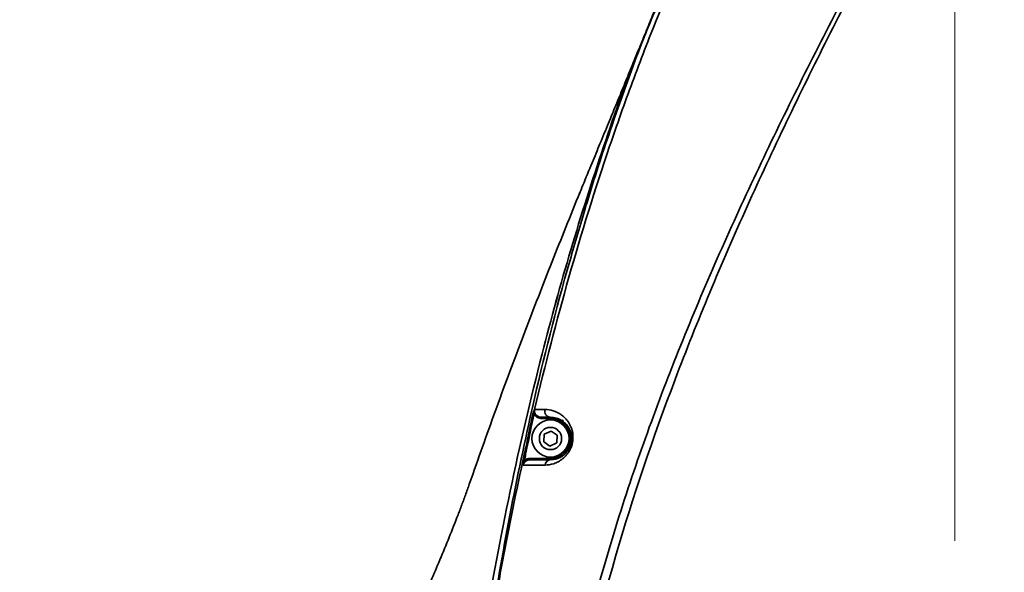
# Model space of a CAD drawing. Header units: millimetres. Extents: x -7686 to -856, y -458 to 6140.
# Tile 38 of 102: x -6025 to -5874, y 3674 to 3758. Entities that reach past the tile are written whole.
import ezdxf

# ---------------------------------------------------------------- set-up
doc = ezdxf.new("R2010")
doc.units = ezdxf.units.MM
doc.header["$LTSCALE"] = 5
doc.header["$PDSIZE"] = -1
doc.linetypes.add('CENTER2', pattern=[28.575, 19.05, -3.175, 3.175, -3.175])
doc.layers.add('细实线', color=1, linetype='Continuous', lineweight=20)
doc.dimstyles.new('安装', dxfattribs={"dimtxt": 6, "dimasz": 12, "dimexe": 7, "dimexo": 0.625, "dimtad": 1, "dimtoh": 1, "dimtxsty": 'Standard', "dimcen": 2.5, "dimclrd": 4, "dimclre": 4, "dimclrt": 3, "dimadec": 0, "dimazin": 0, "dimtfac": 1, "dimtmove": 0, "dimatfit": 3, "dimfxl": 1, "dimarcsym": 0})

# ---------------------------------------------------------------- blocks, each defined once
blk = doc.blocks.new('*D73')
at = {"layer": 'Defpoints', "color": 0, "linetype": 'Continuous', "transparency": 16777216}
for p in [(-5831.96, 3764.63), (-6092.75, 3374.82), (-5832.25, 3374.63)]:
    blk.add_point(p, dxfattribs=at)
at = {"layer": '细实线', "color": 4, "linetype": 'Continuous', "lineweight": -2, "transparency": 16777216}
for p, q in [((-5832.59, 3764.63), (-6099.46, 3764.82)), ((-6092.47, 3752.82), (-6092.74, 3386.82)), ((-5832.87, 3374.63), (-6099.75, 3374.82))]:
    blk.add_line(p, q, dxfattribs=at)
at = {"layer": '细实线', "color": 4, "linetype": 'Continuous', "transparency": 16777216}
for points in [[(-6094.47, 3752.82), (-6090.47, 3752.82), (-6092.46, 3764.82)], [(-6094.74, 3386.82), (-6090.74, 3386.82), (-6092.75, 3374.82)]]:
    blk.add_solid(points, dxfattribs=at)
at = {"layer": '细实线', "color": 3, "linetype": 'Continuous', "transparency": 16777216, "insert": (-6096.23, 3569.82), "char_height": 6, "attachment_point": 5, "rotation": 89.9582}
blk.add_mtext('390', dxfattribs=at)

msp = doc.modelspace()

# ---------------------------------------------------------------- linework, layer by layer
at = {"color": 4, "linetype": 'CENTER2', "lineweight": 15}
msp.add_line((-5881.961, 3773.673), (-5881.961, 3391.628), dxfattribs=at)
at = {"linetype": 'Continuous', "lineweight": 35}
for p, q in [((-5946.667, 3697.917), (-5946.49, 3697.879)), ((-5946.496, 3697.991), (-5946.369, 3698.043)), ((-5945.244, 3697.178), (-5945.244, 3697.378)), ((-5945.244, 3697.178), (-5943.961, 3697.178)), ((-5943.961, 3697.178), (-5943.961, 3697.378)), ((-5942.147, 3696.782), (-5942.014, 3696.977)), ((-5944.918, 3694.774), (-5943.88, 3695.28)), ((-5943.88, 3695.28), (-5942.923, 3694.634)), ((-5944.999, 3693.622), (-5944.918, 3694.774)), ((-5942.923, 3694.634), (-5943.004, 3693.482)), ((-5947.746, 3692.723), (-5947.572, 3692.688)), ((-5944.042, 3692.976), (-5944.999, 3693.622)), ((-5943.004, 3693.482), (-5944.042, 3692.976)), ((-5948.139, 3690.761), (-5947.964, 3690.726)), ((-5947.004, 3691.078), (-5947.004, 3690.878)), ((-5943.961, 3691.078), (-5947.004, 3691.078)), ((-5943.961, 3691.078), (-5943.961, 3690.878))]:
    msp.add_line(p, q, dxfattribs=at)
for radius in [2.85, 1.699]:
    msp.add_circle((-5943.961, 3694.128), radius, dxfattribs=at)
at = {"color": 4}
msp.add_arc((-5831.961, 3764.628), 692.802, 310, 160, dxfattribs=at)
at = {"color": 4, "linetype": 'ByBlock'}
msp.add_arc((-5831.961, 3764.628), 360.339, 96.77028, 202.78183, dxfattribs=at)
at = {"linetype": 'Continuous', "lineweight": 35}
for centre, radius, start, end in [((-5945.288, 3698.378), 1.132, 170.62132, 197.24299), ((-5943.868, 3698.341), 0.967, 166.49673, 264.50211), ((-5946.305, 3698.696), 0.73, 243.08816, 254.85662), ((-5943.961, 3694.128), 3.05, 270, 90), ((-5943.9, 3689.976), 0.904, 93.83242, 174.8388)]:
    msp.add_arc(centre, radius, start, end, dxfattribs=at)
for points, knots in [([(-5773.416, 3750.944), (-5772.548, 3752.516), (-5771.752, 3754.132), (-5770.342, 3757.411), (-5769.726, 3759.078), (-5768.686, 3762.47), (-5768.261, 3764.195), (-5767.78, 3766.831), (-5767.645, 3767.721), (-5767.432, 3769.502), (-5767.353, 3770.391), (-5767.099, 3774.832), (-5767.337, 3778.363), (-5768.178, 3782.752), (-5768.375, 3783.632), (-5768.817, 3785.369), (-5769.063, 3786.228), (-5769.871, 3788.776), (-5770.505, 3790.437), (-5771.946, 3793.689), (-5772.754, 3795.281), (-5774.09, 3797.618), (-5774.554, 3798.385), (-5775.513, 3799.89), (-5776.009, 3800.629), (-5778.564, 3804.258), (-5780.851, 3806.958), (-5784.599, 3810.743), (-5785.901, 3811.96), (-5788.609, 3814.306), (-5790.001, 3815.424), (-5794.287, 3818.622), (-5797.288, 3820.547), (-5803.572, 3823.986), (-5806.801, 3825.473), (-5813.432, 3827.977), (-5816.836, 3828.996), (-5821.213, 3829.939), (-5822.092, 3830.11), (-5823.85, 3830.415), (-5824.73, 3830.55), (-5827.372, 3830.898), (-5829.136, 3831.056), (-5832.673, 3831.213), (-5834.445, 3831.213), (-5837.109, 3831.083), (-5837.998, 3831.018), (-5839.778, 3830.842), (-5840.672, 3830.73), (-5845.1, 3830.056), (-5848.53, 3829.152), (-5852.661, 3827.509), (-5853.479, 3827.155), (-5855.098, 3826.392), (-5855.903, 3825.982), (-5858.259, 3824.684), (-5859.758, 3823.728), (-5862.618, 3821.641), (-5863.979, 3820.51), (-5865.919, 3818.685), (-5866.548, 3818.056), (-5867.775, 3816.754), (-5868.373, 3816.08), (-5870.102, 3814.015), (-5871.169, 3812.58), (-5872.655, 3810.35), (-5873.132, 3809.593), (-5874.05, 3808.056), (-5874.492, 3807.274), (-5874.916, 3806.483)], [0, 0, 0, 0, 0.03125, 0.03125, 0.0625, 0.0625, 0.09375, 0.09375, 0.109375, 0.109375, 0.125, 0.125, 0.1875, 0.1875, 0.203125, 0.203125, 0.21875, 0.21875, 0.25, 0.25, 0.28125, 0.28125, 0.296875, 0.296875, 0.3125, 0.3125, 0.375, 0.375, 0.40625, 0.40625, 0.4375, 0.4375, 0.5, 0.5, 0.5625, 0.5625, 0.625, 0.625, 0.640625, 0.640625, 0.65625, 0.65625, 0.6875, 0.6875, 0.71875, 0.71875, 0.734375, 0.734375, 0.75, 0.75, 0.8125, 0.8125, 0.828125, 0.828125, 0.84375, 0.84375, 0.875, 0.875, 0.90625, 0.90625, 0.921875, 0.921875, 0.9375, 0.9375, 0.96875, 0.96875, 0.984375, 0.984375, 1, 1, 1, 1]), ([(-5874.916, 3806.483), (-5879.498, 3798.051), (-5884.111, 3789.637), (-5893.226, 3772.748), (-5897.728, 3764.277), (-5906.456, 3747.205), (-5910.685, 3738.607), (-5918.7, 3721.202), (-5922.488, 3712.395), (-5929.428, 3694.486), (-5932.554, 3685.447), (-5937.916, 3667.143), (-5940.152, 3657.879), (-5942.242, 3646.12), (-5942.624, 3643.76), (-5943.315, 3639.019), (-5943.621, 3636.645), (-5944.419, 3629.53), (-5944.789, 3624.787), (-5945.378, 3610.566), (-5945.076, 3601.091), (-5943.977, 3591.628)], [0, 0, 0, 0, 0.125, 0.125, 0.25, 0.25, 0.375, 0.375, 0.5, 0.5, 0.625, 0.625, 0.75, 0.75, 0.78125, 0.78125, 0.8125, 0.8125, 0.875, 0.875, 1, 1, 1, 1]), ([(-5943.547, 3591.628), (-5943.956, 3596.342), (-5944.185, 3601.058), (-5944.312, 3610.495), (-5944.206, 3615.215), (-5943.681, 3624.659), (-5943.26, 3629.384), (-5942.404, 3636.473), (-5942.082, 3638.839), (-5941.365, 3643.562), (-5940.973, 3645.915), (-5938.844, 3657.64), (-5936.616, 3666.892), (-5931.317, 3685.188), (-5928.246, 3694.233), (-5921.442, 3712.157), (-5917.733, 3720.977), (-5909.871, 3738.412), (-5905.718, 3747.027), (-5897.12, 3764.12), (-5892.672, 3772.598), (-5883.612, 3789.475), (-5879.004, 3797.871), (-5874.36, 3806.247)], [0, 0, 0, 0, 0.0625, 0.0625, 0.125, 0.125, 0.1875, 0.1875, 0.21875, 0.21875, 0.25, 0.25, 0.375, 0.375, 0.5, 0.5, 0.625, 0.625, 0.75, 0.75, 0.875, 0.875, 1, 1, 1, 1]), ([(-5946.405, 3698.563), (-5944.795, 3705.38), (-5943.042, 3712.155), (-5939.213, 3725.613), (-5937.139, 3732.297), (-5933.762, 3742.246), (-5932.592, 3745.549), (-5930.163, 3752.107), (-5928.904, 3755.364), (-5924.983, 3765.067), (-5922.179, 3771.443), (-5919.142, 3777.707)], [0, 0, 0, 0, 0.25, 0.25, 0.5, 0.5, 0.625, 0.625, 0.75, 0.75, 1, 1, 1, 1]), ([(-5920.05, 3777.812), (-5922.721, 3771.962), (-5928.075, 3760.241), (-5933.787, 3744.499), (-5937.357, 3733.758), (-5938.716, 3729.088), (-5938.998, 3728.119)], [0, 0, 0, 0, 0.3622879, 0.725933, 0.9430792, 1, 1, 1, 1]), ([(-5961.052, 3591.628), (-5960.996, 3593.295), (-5960.674, 3602.772), (-5959.668, 3620.059), (-5957.427, 3642.805), (-5954.273, 3664.831), (-5950.291, 3686.09), (-5945.775, 3705.509), (-5940.952, 3723.11), (-5935.902, 3738.879), (-5931.592, 3751.066), (-5928.702, 3757.873), (-5927.969, 3759.599)], [0, 0, 0, 0, 0.02907181, 0.16530791, 0.3017648, 0.42738469, 0.55306159, 0.67867821, 0.77484328, 0.87109135, 0.96731255, 1, 1, 1, 1]), ([(-5928.039, 3759.646), (-5928.381, 3758.804), (-5928.94, 3757.432), (-5929.768, 3755.398), (-5930.44, 3753.752), (-5931.061, 3752.233), (-5931.877, 3750.241), (-5932.818, 3747.946), (-5933.945, 3745.204), (-5935.089, 3742.43), (-5936.307, 3739.482), (-5937.637, 3736.258), (-5938.703, 3733.675), (-5939.369, 3732.057), (-5939.555, 3731.606)], [0, 0, 0, 0, 0.1361546, 0.2219307, 0.2940102, 0.3528612, 0.4010698, 0.4940433, 0.5855213, 0.6755813, 0.7757524, 0.863207, 0.9619006, 1, 1, 1, 1]), ([(-5961.052, 3591.628), (-5960.996, 3593.295), (-5960.674, 3602.772), (-5959.668, 3620.059), (-5957.427, 3642.805), (-5954.273, 3664.831), (-5950.291, 3686.09), (-5945.775, 3705.509), (-5940.954, 3723.11), (-5935.897, 3738.877), (-5931.781, 3750.578), (-5929.102, 3756.907), (-5928.575, 3758.152)], [0, 0, 0, 0, 0.0293394, 0.1668292, 0.3045419, 0.4313178, 0.5581513, 0.684924, 0.781974, 0.8791078, 0.9762145, 1, 1, 1, 1]), ([(-5939.467, 3731.82), (-5940.892, 3728.302), (-5943.766, 3721.208), (-5947.913, 3710.474), (-5951.989, 3699.638), (-5954.556, 3692.376), (-5955.841, 3688.741)], [0, 0, 0, 0, 0.2470061, 0.4980362, 0.7487956, 1, 1, 1, 1]), ([(-5938.998, 3728.119), (-5939.811, 3725.394), (-5942.836, 3715.263), (-5946.77, 3699.299), (-5950.701, 3680.245), (-5952.73, 3668.183), (-5953.781, 3661.194), (-5953.957, 3660.004), (-5954.058, 3659.315)], [0, 0, 0, 0, 0.1210023, 0.4499346, 0.6992305, 0.9488439, 0.9703386, 1, 1, 1, 1]), ([(-5944.801, 3690.057), (-5944.371, 3690.058), (-5943.922, 3690.121), (-5943.232, 3690.346), (-5942.999, 3690.443), (-5942.526, 3690.697), (-5942.286, 3690.853), (-5941.936, 3691.143), (-5941.82, 3691.249), (-5941.591, 3691.485), (-5941.478, 3691.616), (-5941.264, 3691.898), (-5941.162, 3692.05), (-5940.971, 3692.384), (-5940.884, 3692.563), (-5940.734, 3692.94), (-5940.67, 3693.14), (-5940.575, 3693.541), (-5940.542, 3693.743), (-5940.507, 3694.152), (-5940.504, 3694.349), (-5940.525, 3694.731), (-5940.548, 3694.917), (-5940.614, 3695.268), (-5940.657, 3695.434), (-5940.757, 3695.749), (-5940.815, 3695.9), (-5941.004, 3696.321), (-5941.15, 3696.566), (-5941.468, 3697.008), (-5941.642, 3697.204), (-5942, 3697.547), (-5942.187, 3697.695), (-5942.571, 3697.955), (-5942.769, 3698.066), (-5943.167, 3698.253), (-5943.369, 3698.329), (-5943.978, 3698.509), (-5944.39, 3698.568), (-5944.808, 3698.567)], [0, 0, 0, 0, 0.125, 0.125, 0.1875, 0.1875, 0.25, 0.25, 0.28125, 0.28125, 0.3125, 0.3125, 0.34375, 0.34375, 0.375, 0.375, 0.40625, 0.40625, 0.4375, 0.4375, 0.46875, 0.46875, 0.5, 0.5, 0.53125, 0.53125, 0.5625, 0.5625, 0.625, 0.625, 0.6875, 0.6875, 0.75, 0.75, 0.8125, 0.8125, 0.875, 0.875, 1, 1, 1, 1]), ([(-5946.49, 3697.879), (-5946.374, 3697.658), (-5946.186, 3697.478), (-5945.745, 3697.238), (-5945.496, 3697.178), (-5945.244, 3697.178)], [0, 0, 0, 0, 0.5, 0.5, 1, 1, 1, 1]), ([(-5945.244, 3697.378), (-5945.476, 3697.378), (-5945.705, 3697.433), (-5946.109, 3697.659), (-5946.278, 3697.828), (-5946.369, 3698.043)], [0, 0, 0, 0, 0.5, 0.5, 1, 1, 1, 1]), ([(-5943.961, 3697.378), (-5943.662, 3697.378), (-5943.366, 3697.338), (-5942.782, 3697.172), (-5942.493, 3697.047), (-5942.072, 3696.778), (-5941.935, 3696.676), (-5941.668, 3696.439), (-5941.538, 3696.304), (-5941.292, 3695.993), (-5941.176, 3695.82), (-5940.969, 3695.418), (-5940.876, 3695.187), (-5940.742, 3694.655), (-5940.7, 3694.347), (-5940.716, 3693.917), (-5940.723, 3693.827), (-5940.745, 3693.649), (-5940.759, 3693.559), (-5940.815, 3693.29), (-5940.87, 3693.109), (-5940.998, 3692.78), (-5941.074, 3692.626), (-5941.236, 3692.35), (-5941.321, 3692.227), (-5941.496, 3692.005), (-5941.586, 3691.906), (-5941.766, 3691.728), (-5941.856, 3691.649), (-5942.125, 3691.437), (-5942.305, 3691.325), (-5942.655, 3691.145), (-5942.826, 3691.078), (-5943.329, 3690.921), (-5943.652, 3690.878), (-5943.961, 3690.878)], [0, 0, 0, 0, 0.125, 0.125, 0.25, 0.25, 0.3125, 0.3125, 0.375, 0.375, 0.4375, 0.4375, 0.5, 0.5, 0.5625, 0.5625, 0.578125, 0.578125, 0.59375, 0.59375, 0.625, 0.625, 0.65625, 0.65625, 0.6875, 0.6875, 0.71875, 0.71875, 0.75, 0.75, 0.8125, 0.8125, 0.875, 0.875, 1, 1, 1, 1]), ([(-5954.051, 3659.313), (-5953.995, 3659.663), (-5953.94, 3660.013), (-5953.83, 3660.713), (-5953.774, 3661.063), (-5953.607, 3662.113), (-5953.494, 3662.813), (-5953.152, 3664.911), (-5952.918, 3666.309), (-5952.2, 3670.5), (-5951.698, 3673.288), (-5950.122, 3681.641), (-5948.981, 3687.191), (-5947.746, 3692.723)], [0, 0, 0, 0, 0.03125, 0.03125, 0.0625, 0.0625, 0.125, 0.125, 0.25, 0.25, 0.5, 0.5, 1, 1, 1, 1]), ([(-5947.746, 3692.723), (-5947.772, 3692.593), (-5947.798, 3692.462), (-5947.825, 3692.331), (-5947.93, 3691.808), (-5948.035, 3691.285), (-5948.139, 3690.761)], [0, 0, 0, 0, 0.0004, 0.0004, 0.0004, 0.0020013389, 0.0020013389, 0.0020013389, 0.0020013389]), ([(-5948.165, 3690.05), (-5948.139, 3690.178), (-5948.084, 3690.298), (-5947.934, 3690.505), (-5947.839, 3690.594), (-5947.519, 3690.807), (-5947.263, 3690.878), (-5947.004, 3690.878)], [0, 0, 0, 0, 0.25, 0.25, 0.5, 0.5, 1, 1, 1, 1]), ([(-5947.004, 3691.078), (-5947.18, 3691.078), (-5947.351, 3691.049), (-5947.682, 3690.93), (-5947.832, 3690.843), (-5947.964, 3690.726)], [0, 0, 0, 0, 0.5, 0.5, 1, 1, 1, 1]), ([(-5955.841, 3688.741), (-5955.904, 3688.559), (-5956.029, 3688.198), (-5956.219, 3687.658), (-5956.441, 3687.029), (-5956.704, 3686.294), (-5957.113, 3685.165), (-5957.646, 3683.724), (-5958.525, 3681.411), (-5959.672, 3678.512), (-5961.078, 3675.13), (-5962.502, 3671.837), (-5963.907, 3668.69), (-5965.292, 3665.669), (-5966.664, 3662.756), (-5967.989, 3660.013), (-5969.056, 3657.857), (-5969.847, 3656.266), (-5970.633, 3654.686), (-5971.511, 3652.903), (-5972.186, 3651.501), (-5972.583, 3650.658), (-5972.804, 3650.179), (-5972.956, 3649.839), (-5973.053, 3649.609), (-5973.117, 3649.446), (-5973.155, 3649.35), (-5973.174, 3649.303)], [0, 0, 0, 0, 0.00961702, 0.01913313, 0.02855151, 0.04290421, 0.05803465, 0.08840061, 0.11943416, 0.18173588, 0.24531905, 0.30697342, 0.36954551, 0.43074044, 0.49156129, 0.55527516, 0.61513076, 0.64789344, 0.6798696, 0.74687454, 0.81495746, 0.84804785, 0.88156374, 0.91341528, 0.94388769, 0.97259491, 1, 1, 1, 1])]:
    msp.add_open_spline(points, degree=3, knots=knots, dxfattribs=at)
for points in [[(-5946.636, 3698.045), (-5946.581, 3698.241), (-5946.505, 3698.411), (-5946.416, 3698.564)], [(-5946.496, 3697.991), (-5946.502, 3698.188), (-5946.48, 3698.382), (-5946.416, 3698.564)], [(-5946.369, 3698.043), (-5946.438, 3698.208), (-5946.455, 3698.389), (-5946.416, 3698.564)], [(-5946.405, 3698.563), (-5946.409, 3698.563), (-5946.413, 3698.563), (-5946.416, 3698.564)], [(-5944.808, 3698.567), (-5945.355, 3698.565), (-5945.886, 3698.564), (-5946.405, 3698.563)], [(-5946.667, 3697.917), (-5947.038, 3696.188), (-5947.397, 3694.457), (-5947.746, 3692.723)], [(-5947.572, 3692.688), (-5947.222, 3694.421), (-5946.861, 3696.151), (-5946.49, 3697.879)], [(-5946.636, 3698.045), (-5946.648, 3698.003), (-5946.658, 3697.96), (-5946.667, 3697.917)], [(-5946.49, 3697.879), (-5946.493, 3697.916), (-5946.495, 3697.954), (-5946.496, 3697.991)], [(-5945.244, 3697.378), (-5944.826, 3697.378), (-5944.398, 3697.378), (-5943.961, 3697.378)], [(-5947.964, 3690.726), (-5947.834, 3691.381), (-5947.703, 3692.034), (-5947.572, 3692.688)], [(-5948.139, 3690.761), (-5948.188, 3690.511), (-5948.19, 3690.265), (-5948.165, 3690.05)], [(-5947.964, 3690.726), (-5948.076, 3690.512), (-5948.15, 3690.283), (-5948.165, 3690.05)], [(-5943.961, 3690.878), (-5945.03, 3690.878), (-5946.042, 3690.878), (-5947.004, 3690.878)], [(-5948.165, 3690.05), (-5947.107, 3690.053), (-5945.989, 3690.055), (-5944.801, 3690.057)]]:
    msp.add_open_spline(points, degree=3, dxfattribs=at)

# ---------------------------------------------------------------- dimensions: what is measured, and where the dimension line sits
at = {"layer": '细实线', "color": 1, "linetype": 'Continuous'}
dim = msp.add_aligned_dim(p1=(-5831.961, 3764.628), p2=(-5832.245, 3374.628), distance=-260.503, dimstyle='安装', dxfattribs=at)
dim.commit()
dim.dimension.update_dxf_attribs({"geometry": '*D73', "text_midpoint": (-6096.231, 3569.821)})

doc.saveas('drawing.dxf')
